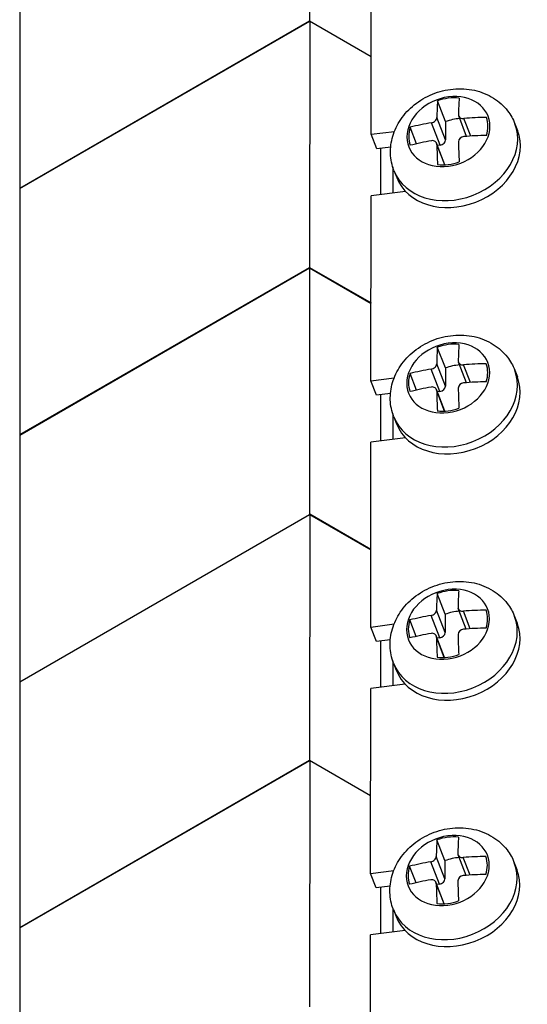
# Model space of a CAD drawing. Header units: inches. Extents: x 0 to 33.1, y 0 to 21.1.
# Tile 18 of 22: x 28.3 to 29.5, y 9.9 to 12.4. Entities that reach past the tile are written whole.
import ezdxf

# ---------------------------------------------------------------- set-up
doc = ezdxf.new("R2010")
doc.units = ezdxf.units.IN
doc.header["$LTSCALE"] = 0.5
doc.header["$MEASUREMENT"] = 0
doc.layers.add('AM_VIS', color=7, linetype='Continuous', lineweight=30)

msp = doc.modelspace()

# ---------------------------------------------------------------- linework, layer by layer
at = {"layer": 'AM_VIS', "color": 52}
msp.add_line((28.2756, 15.7672), (28.2756, 9.0311), dxfattribs=at)
at = {"layer": 'AM_VIS', "color": 181}
for p, q in [((28.9957, 12.9989), (28.9952, 12.3868)), ((28.2756, 11.9714), (28.9952, 12.3868)), ((28.2756, 11.9708), (28.9957, 12.3865)), ((28.9952, 12.3868), (29.1484, 12.2982)), ((28.9957, 12.3865), (28.9952, 11.7745)), ((28.9957, 12.3865), (29.1484, 12.2982)), ((29.1722, 11.9551), (29.1723, 12.0701)), ((29.2018, 12.0241), (29.2017, 11.9589)), ((28.2756, 11.359), (28.9952, 11.7745)), ((28.2756, 11.3572), (28.9955, 11.7729)), ((28.9952, 11.7745), (29.1479, 11.6861)), ((28.9955, 11.7729), (28.9955, 11.1605)), ((28.9955, 11.7729), (29.1479, 11.6848)), ((29.1723, 11.343), (29.1723, 11.4581)), ((29.2017, 11.4105), (29.2017, 11.3468)), ((28.2756, 10.7449), (28.9955, 11.1605)), ((28.9957, 11.1618), (28.9952, 10.5497)), ((28.9955, 11.1605), (29.1474, 11.0728)), ((28.9957, 11.1618), (29.1474, 11.074)), ((29.1722, 10.731), (29.1723, 10.8461)), ((29.2018, 10.7968), (29.2017, 10.7348)), ((28.2756, 10.1342), (28.9952, 10.5497)), ((28.2756, 10.1337), (28.9957, 10.5494)), ((28.9952, 10.5497), (29.1469, 10.462)), ((28.9957, 10.5494), (28.9952, 9.9373)), ((28.9957, 10.5494), (29.1469, 10.462)), ((29.1722, 10.119), (29.1723, 10.2341)), ((29.2018, 10.1832), (29.2017, 10.1228))]:
    msp.add_line(p, q, dxfattribs=at)
at = {"layer": 'AM_VIS', "color": 31}
for p, q in [((29.1483, 12.105), (29.1487, 12.564)), ((29.1483, 12.105), (29.206, 12.1124)), ((29.1623, 12.0688), (29.1483, 12.105)), ((29.1967, 12.0733), (29.1623, 12.0688)), ((29.1478, 11.4929), (29.1482, 11.952)), ((29.2339, 11.963), (29.1482, 11.952)), ((29.1478, 11.4929), (29.2055, 11.5003)), ((29.1618, 11.4567), (29.1478, 11.4929)), ((29.1962, 11.4612), (29.1618, 11.4567)), ((29.1473, 10.8808), (29.1477, 11.3399)), ((29.2334, 11.3509), (29.1477, 11.3399)), ((29.1473, 10.8808), (29.205, 10.8883)), ((29.1613, 10.8447), (29.1473, 10.8808)), ((29.1957, 10.8491), (29.1613, 10.8447)), ((29.1468, 10.2687), (29.1472, 10.7278)), ((29.2329, 10.7388), (29.1472, 10.7278)), ((29.1468, 10.2687), (29.2045, 10.2762)), ((29.1608, 10.2326), (29.1468, 10.2687)), ((29.1952, 10.237), (29.1608, 10.2326)), ((29.1463, 9.6567), (29.1466, 10.1157)), ((29.2324, 10.1268), (29.1466, 10.1157))]:
    msp.add_line(p, q, dxfattribs=at)
at = {"layer": 'AM_VIS', "color": 132}
for p, q in [((29.333, 12.1366), (29.3131, 12.188)), ((29.333, 12.0911), (29.3114, 12.1468)), ((29.333, 12.1366), (29.333, 12.0911)), ((29.3852, 12.1), (29.3655, 12.1507)), ((29.3953, 12.1006), (29.3784, 12.1443)), ((29.2612, 12.0815), (29.2453, 12.1225)), ((29.3196, 12.0781), (29.298, 12.1339)), ((29.5052, 12.1313), (29.5118, 12.1141)), ((29.3315, 12.0293), (29.3107, 12.0829)), ((29.3308, 12.0293), (29.3114, 12.0796)), ((29.3196, 12.0781), (29.3129, 12.0773)), ((29.2049, 12.015), (29.2116, 11.9978)), ((29.3325, 11.5245), (29.3125, 11.5759)), ((29.3325, 11.479), (29.3109, 11.5347)), ((29.3325, 11.5245), (29.3325, 11.479)), ((29.3847, 11.4879), (29.365, 11.5386)), ((29.3948, 11.4886), (29.3779, 11.5322)), ((29.2606, 11.4694), (29.2448, 11.5105)), ((29.3191, 11.4661), (29.2975, 11.5218)), ((29.5047, 11.5193), (29.5113, 11.5021)), ((29.331, 11.4173), (29.3102, 11.4709)), ((29.3303, 11.4172), (29.3109, 11.4675)), ((29.3191, 11.4661), (29.3124, 11.4652)), ((29.2044, 11.4029), (29.2111, 11.3857)), ((29.332, 10.9124), (29.312, 10.9638)), ((29.332, 10.8669), (29.3104, 10.9227)), ((29.332, 10.9124), (29.332, 10.8669)), ((29.3842, 10.8758), (29.3645, 10.9265)), ((29.3943, 10.8765), (29.3774, 10.9201)), ((29.2601, 10.8574), (29.2443, 10.8984)), ((29.3185, 10.854), (29.297, 10.9097)), ((29.5041, 10.9072), (29.5108, 10.89)), ((29.3305, 10.8052), (29.3097, 10.8588)), ((29.3298, 10.8052), (29.3103, 10.8554)), ((29.3185, 10.854), (29.3119, 10.8531)), ((29.2039, 10.7909), (29.2106, 10.7737)), ((29.3315, 10.3003), (29.3115, 10.3517)), ((29.3315, 10.2548), (29.3099, 10.3106)), ((29.3315, 10.3003), (29.3315, 10.2548)), ((29.3837, 10.2637), (29.364, 10.3144)), ((29.3938, 10.2644), (29.3769, 10.308)), ((29.2596, 10.2453), (29.2437, 10.2863)), ((29.318, 10.2419), (29.2964, 10.2976)), ((29.5036, 10.2951), (29.5103, 10.2779)), ((29.3299, 10.1931), (29.3092, 10.2467)), ((29.3293, 10.1931), (29.3098, 10.2433)), ((29.318, 10.2419), (29.3114, 10.241)), ((29.2034, 10.1788), (29.21, 10.1616))]:
    msp.add_line(p, q, dxfattribs=at)
for centre in [(29.3788, 12.0856), (29.3783, 11.4735), (29.3778, 10.8614), (29.3773, 10.2494)]:
    msp.add_arc(centre, 0.0138, 91.6612, 176.3193, dxfattribs=at)
for centre, major_axis, ratio, start_param, end_param in [((29.3401, 12.1118), (0.0984, 0.0381), 0.796301, 1.270885, 7.55407), ((29.4223, 11.8269), (-0.0653, 0.5051), 0.178415, 0.751421, 0.861909), ((29.3398, 12.1124), (0.094, 0.0364), 0.796301, 0.995168, 1.547622), ((29.4759, 11.8338), (-0.0653, 0.5051), 0.178415, 0.751421, 0.861909), ((29.3598, 12.0609), (0.094, 0.0364), 0.796301, 1.186196, 1.547622), ((29.4491, 11.8528), (0.5093, -0.0001), 0.577991, 1.599697, 1.710185), ((29.3398, 12.1124), (0.094, 0.0364), 0.796301, 5.707557, 6.260011), ((29.355, 12.0732), (0.1501, 0.0582), 0.796301, 3.141593, 6.283185), ((29.3617, 12.056), (0.1501, 0.0582), 0.796301, 3.141593, 6.283185), ((29.3398, 12.1124), (0.094, 0.0364), 0.796301, 2.565965, 3.118418), ((29.4491, 11.8528), (0.5093, -0.0001), 0.577991, 1.872236, 1.982724), ((29.4491, 11.8079), (0.5093, -0.0001), 0.577991, 1.872236, 1.982724), ((29.3196, 12.0894), (0.0128, 0.005), 0.796301, 4.412988, 5.983784), ((29.4759, 11.8338), (-0.0653, 0.5051), 0.178415, 1.02396, 1.134448), ((29.4491, 11.8079), (0.5093, -0.0001), 0.577991, 1.599697, 1.710185), ((29.4223, 11.8269), (-0.0653, 0.5051), 0.178415, 1.02396, 1.134448), ((29.3398, 12.1124), (0.094, 0.0364), 0.796301, 4.136761, 4.689214), ((29.3396, 11.4997), (0.0984, 0.0381), 0.796301, 1.270885, 7.55407), ((29.4218, 11.2148), (-0.0653, 0.5051), 0.178415, 0.751421, 0.861909), ((29.3393, 11.5003), (0.094, 0.0364), 0.796301, 0.995168, 1.547622), ((29.4754, 11.2217), (-0.0653, 0.5051), 0.178415, 0.751421, 0.861909), ((29.3593, 11.4488), (0.094, 0.0364), 0.796301, 1.186196, 1.547622), ((29.4486, 11.2407), (0.5093, -0.0001), 0.577991, 1.599697, 1.710185), ((29.3393, 11.5003), (0.094, 0.0364), 0.796301, 5.707557, 6.260011), ((29.3545, 11.4611), (0.1501, 0.0582), 0.796301, 3.141593, 6.283185), ((29.3612, 11.4439), (0.1501, 0.0582), 0.796301, 3.141593, 6.283185), ((29.3393, 11.5003), (0.094, 0.0364), 0.796301, 2.565965, 3.118418), ((29.4486, 11.2407), (0.5093, -0.0001), 0.577991, 1.872236, 1.982724), ((29.4486, 11.1958), (0.5093, -0.0001), 0.577991, 1.872236, 1.982724), ((29.3191, 11.4773), (0.0128, 0.005), 0.796301, 4.412988, 5.983784), ((29.4754, 11.2217), (-0.0653, 0.5051), 0.178415, 1.02396, 1.134448), ((29.4486, 11.1958), (0.5093, -0.0001), 0.577991, 1.599697, 1.710185), ((29.4218, 11.2148), (-0.0653, 0.5051), 0.178415, 1.02396, 1.134448), ((29.3393, 11.5003), (0.094, 0.0364), 0.796301, 4.136761, 4.689214), ((29.3391, 10.8876), (0.0984, 0.0381), 0.796301, 1.270885, 7.55407), ((29.4213, 10.6027), (-0.0653, 0.5051), 0.178415, 0.751421, 0.861909), ((29.3388, 10.8882), (0.094, 0.0364), 0.796301, 0.995168, 1.547622), ((29.4749, 10.6097), (-0.0653, 0.5051), 0.178415, 0.751421, 0.861909), ((29.3588, 10.8368), (0.094, 0.0364), 0.796301, 1.186196, 1.547622), ((29.4481, 10.6286), (0.5093, -0.0001), 0.577991, 1.599697, 1.710185), ((29.3388, 10.8882), (0.094, 0.0364), 0.796301, 5.707557, 6.260011), ((29.354, 10.849), (0.1501, 0.0582), 0.796301, 3.141593, 6.283185), ((29.3607, 10.8318), (0.1501, 0.0582), 0.796301, 3.141593, 6.283185), ((29.3388, 10.8882), (0.094, 0.0364), 0.796301, 2.565965, 3.118418), ((29.4481, 10.6286), (0.5093, -0.0001), 0.577991, 1.872236, 1.982724), ((29.4481, 10.5838), (0.5093, -0.0001), 0.577991, 1.872236, 1.982724), ((29.3186, 10.8652), (0.0128, 0.005), 0.796301, 4.412988, 5.983784), ((29.4481, 10.5838), (0.5093, -0.0001), 0.577991, 1.599697, 1.710185), ((29.4213, 10.6027), (-0.0653, 0.5051), 0.178415, 1.02396, 1.134448), ((29.4749, 10.6097), (-0.0653, 0.5051), 0.178415, 1.02396, 1.134448), ((29.3388, 10.8882), (0.094, 0.0364), 0.796301, 4.136761, 4.689214), ((29.3385, 10.2756), (0.0984, 0.0381), 0.796301, 1.270885, 7.55407), ((29.4208, 9.9906), (-0.0653, 0.5051), 0.178415, 0.751421, 0.861909), ((29.3383, 10.2761), (0.094, 0.0364), 0.796301, 0.995168, 1.547622), ((29.4744, 9.9976), (-0.0653, 0.5051), 0.178415, 0.751421, 0.861909), ((29.3583, 10.2247), (0.094, 0.0364), 0.796301, 1.186196, 1.547622), ((29.4476, 10.0165), (0.5093, -0.0001), 0.577991, 1.599697, 1.710185), ((29.3383, 10.2761), (0.094, 0.0364), 0.796301, 5.707557, 6.260011), ((29.3535, 10.2369), (0.1501, 0.0582), 0.796301, 3.141593, 6.283185), ((29.3602, 10.2197), (0.1501, 0.0582), 0.796301, 3.141593, 6.283185), ((29.3383, 10.2761), (0.094, 0.0364), 0.796301, 2.565965, 3.118418), ((29.4476, 10.0165), (0.5093, -0.0001), 0.577991, 1.872236, 1.982724), ((29.4476, 9.9717), (0.5093, -0.0001), 0.577991, 1.872236, 1.982724), ((29.318, 10.2531), (0.0128, 0.005), 0.796301, 4.412988, 5.983784), ((29.4476, 9.9717), (0.5093, -0.0001), 0.577991, 1.599697, 1.710185), ((29.4208, 9.9906), (-0.0653, 0.5051), 0.178415, 1.02396, 1.134448), ((29.4744, 9.9976), (-0.0653, 0.5051), 0.178415, 1.02396, 1.134448), ((29.3383, 10.2761), (0.094, 0.0364), 0.796301, 4.136761, 4.689214)]:
    msp.add_ellipse(centre, major_axis=major_axis, ratio=ratio, start_param=start_param, end_param=end_param, dxfattribs=at)
for points, knots in [([(29.2049, 12.015), (29.1997, 12.0284), (29.1968, 12.0427), (29.1958, 12.0717), (29.1978, 12.0863), (29.2062, 12.1151), (29.213, 12.1291), (29.231, 12.1557), (29.2425, 12.1679), (29.269, 12.1892), (29.2842, 12.1981), (29.3169, 12.2115), (29.3343, 12.2158), (29.3696, 12.2192), (29.3874, 12.2183), (29.4213, 12.2107), (29.4374, 12.2043), (29.4653, 12.1868), (29.4773, 12.1761), (29.4946, 12.1536), (29.5007, 12.1428), (29.5052, 12.1313)], [4.412988, 4.412988, 4.412988, 4.412988, 4.682397, 4.682397, 4.961766, 4.961766, 5.267212, 5.267212, 5.603534, 5.603534, 5.960558, 5.960558, 6.324075, 6.324075, 6.682494, 6.682494, 7.020338, 7.020338, 7.324233, 7.324233, 7.55458, 7.55458, 7.55458, 7.55458]), ([(29.298, 12.1339), (29.298, 12.1339), (29.298, 12.1339), (29.2996, 12.1342), (29.3014, 12.1348), (29.3047, 12.1364), (29.3062, 12.1375), (29.3073, 12.1387), (29.3085, 12.1398), (29.3096, 12.1412), (29.311, 12.144), (29.3113, 12.1455), (29.3114, 12.1468), (29.3114, 12.1468), (29.3114, 12.1468)], [-0.01036497, -0.01036497, -0.01036497, -0.01036497, -0.01034722, -0.01034722, -0.00517361, -0.00517361, 0, 0, 0, 0.00517361, 0.00517361, 0.01034722, 0.01034722, 0.01036497, 0.01036497, 0.01036497, 0.01036497]), ([(29.365, 12.1538), (29.365, 12.1538), (29.365, 12.1538), (29.365, 12.1524), (29.3653, 12.151), (29.3666, 12.1485), (29.3676, 12.1474), (29.3688, 12.1466), (29.37, 12.1458), (29.3715, 12.1451), (29.3749, 12.1443), (29.3767, 12.1441), (29.3784, 12.1443)], [-0.01036497, -0.01036497, -0.01036497, -0.01036497, -0.01034722, -0.01034722, -0.00517361, -0.00517361, 0, 0, 0, 0.00518252, 0.00518252, 0.01036504, 0.01036504, 0.01036504, 0.01036504]), ([(29.3114, 12.0796), (29.3114, 12.0796), (29.3114, 12.0796), (29.3113, 12.0811), (29.311, 12.0826), (29.3096, 12.0852), (29.3085, 12.0864), (29.3073, 12.0872), (29.3061, 12.0881), (29.3046, 12.0887), (29.3014, 12.0894), (29.2996, 12.0893), (29.298, 12.089), (29.298, 12.089), (29.298, 12.089)], [-0.01036497, -0.01036497, -0.01036497, -0.01036497, -0.01034722, -0.01034722, -0.00517361, -0.00517361, 0, 0, 0, 0.00517361, 0.00517361, 0.01034722, 0.01034722, 0.01036497, 0.01036497, 0.01036497, 0.01036497]), ([(29.2044, 11.4029), (29.1992, 11.4164), (29.1963, 11.4307), (29.1953, 11.4596), (29.1973, 11.4742), (29.2057, 11.503), (29.2125, 11.5171), (29.2305, 11.5436), (29.242, 11.5558), (29.2685, 11.5772), (29.2837, 11.5861), (29.3164, 11.5994), (29.3338, 11.6038), (29.3691, 11.6071), (29.3869, 11.6062), (29.4208, 11.5986), (29.4368, 11.5923), (29.4648, 11.5747), (29.4768, 11.564), (29.4941, 11.5416), (29.5002, 11.5307), (29.5047, 11.5193)], [4.412988, 4.412988, 4.412988, 4.412988, 4.682397, 4.682397, 4.961766, 4.961766, 5.267212, 5.267212, 5.603534, 5.603534, 5.960558, 5.960558, 6.324075, 6.324075, 6.682494, 6.682494, 7.020338, 7.020338, 7.324233, 7.324233, 7.55458, 7.55458, 7.55458, 7.55458]), ([(29.2975, 11.5218), (29.2975, 11.5218), (29.2975, 11.5218), (29.2991, 11.5221), (29.3009, 11.5227), (29.3041, 11.5243), (29.3056, 11.5254), (29.3068, 11.5266), (29.308, 11.5277), (29.3091, 11.5291), (29.3105, 11.5319), (29.3108, 11.5334), (29.3109, 11.5347), (29.3109, 11.5347), (29.3109, 11.5347)], [-0.01036497, -0.01036497, -0.01036497, -0.01036497, -0.01034722, -0.01034722, -0.00517361, -0.00517361, 0, 0, 0, 0.00517361, 0.00517361, 0.01034722, 0.01034722, 0.01036497, 0.01036497, 0.01036497, 0.01036497]), ([(29.3645, 11.5417), (29.3645, 11.5417), (29.3645, 11.5417), (29.3645, 11.5403), (29.3648, 11.539), (29.3661, 11.5365), (29.3671, 11.5354), (29.3683, 11.5345), (29.3695, 11.5337), (29.371, 11.533), (29.3744, 11.5322), (29.3762, 11.5321), (29.3779, 11.5322)], [-0.01036497, -0.01036497, -0.01036497, -0.01036497, -0.01034722, -0.01034722, -0.00517361, -0.00517361, 0, 0, 0, 0.00518252, 0.00518252, 0.01036504, 0.01036504, 0.01036504, 0.01036504]), ([(29.3109, 11.4675), (29.3109, 11.4675), (29.3109, 11.4675), (29.3108, 11.469), (29.3105, 11.4705), (29.3091, 11.4732), (29.308, 11.4743), (29.3068, 11.4752), (29.3056, 11.476), (29.3041, 11.4766), (29.3009, 11.4773), (29.2991, 11.4773), (29.2975, 11.477), (29.2975, 11.477), (29.2974, 11.477)], [-0.01036497, -0.01036497, -0.01036497, -0.01036497, -0.01034722, -0.01034722, -0.00517361, -0.00517361, 0, 0, 0, 0.00517361, 0.00517361, 0.01034722, 0.01034722, 0.01036497, 0.01036497, 0.01036497, 0.01036497]), ([(29.2039, 10.7909), (29.1987, 10.8043), (29.1958, 10.8186), (29.1948, 10.8475), (29.1968, 10.8622), (29.2052, 10.8909), (29.212, 10.905), (29.23, 10.9315), (29.2415, 10.9437), (29.268, 10.9651), (29.2832, 10.974), (29.3158, 10.9873), (29.3333, 10.9917), (29.3685, 10.995), (29.3864, 10.9941), (29.4203, 10.9865), (29.4363, 10.9802), (29.4642, 10.9626), (29.4763, 10.9519), (29.4936, 10.9295), (29.4997, 10.9187), (29.5041, 10.9072)], [4.412988, 4.412988, 4.412988, 4.412988, 4.682397, 4.682397, 4.961766, 4.961766, 5.267212, 5.267212, 5.603534, 5.603534, 5.960558, 5.960558, 6.324075, 6.324075, 6.682494, 6.682494, 7.020338, 7.020338, 7.324233, 7.324233, 7.55458, 7.55458, 7.55458, 7.55458]), ([(29.297, 10.9097), (29.297, 10.9097), (29.297, 10.9097), (29.2986, 10.91), (29.3004, 10.9106), (29.3036, 10.9123), (29.3051, 10.9133), (29.3063, 10.9145), (29.3075, 10.9156), (29.3086, 10.917), (29.31, 10.9199), (29.3103, 10.9213), (29.3104, 10.9227), (29.3104, 10.9227), (29.3104, 10.9227)], [-0.01036497, -0.01036497, -0.01036497, -0.01036497, -0.01034722, -0.01034722, -0.00517361, -0.00517361, 0, 0, 0, 0.00517361, 0.00517361, 0.01034722, 0.01034722, 0.01036497, 0.01036497, 0.01036497, 0.01036497]), ([(29.364, 10.9296), (29.364, 10.9296), (29.364, 10.9296), (29.364, 10.9283), (29.3643, 10.9269), (29.3656, 10.9244), (29.3666, 10.9233), (29.3678, 10.9224), (29.369, 10.9216), (29.3705, 10.9209), (29.3739, 10.9201), (29.3757, 10.92), (29.3774, 10.9201)], [-0.01036497, -0.01036497, -0.01036497, -0.01036497, -0.01034722, -0.01034722, -0.00517361, -0.00517361, 0, 0, 0, 0.00518252, 0.00518252, 0.01036504, 0.01036504, 0.01036504, 0.01036504]), ([(29.3103, 10.8554), (29.3103, 10.8554), (29.3103, 10.8554), (29.3103, 10.8569), (29.31, 10.8584), (29.3086, 10.8611), (29.3075, 10.8622), (29.3063, 10.8631), (29.3051, 10.8639), (29.3036, 10.8646), (29.3004, 10.8652), (29.2986, 10.8652), (29.297, 10.8649), (29.2969, 10.8649), (29.2969, 10.8649)], [-0.01036497, -0.01036497, -0.01036497, -0.01036497, -0.01034722, -0.01034722, -0.00517361, -0.00517361, 0, 0, 0, 0.00517361, 0.00517361, 0.01034722, 0.01034722, 0.01036497, 0.01036497, 0.01036497, 0.01036497]), ([(29.2034, 10.1788), (29.1982, 10.1922), (29.1953, 10.2065), (29.1943, 10.2355), (29.1963, 10.2501), (29.2047, 10.2789), (29.2115, 10.2929), (29.2295, 10.3194), (29.2409, 10.3316), (29.2675, 10.353), (29.2827, 10.3619), (29.3153, 10.3752), (29.3328, 10.3796), (29.368, 10.3829), (29.3859, 10.382), (29.4198, 10.3744), (29.4358, 10.3681), (29.4637, 10.3505), (29.4758, 10.3398), (29.4931, 10.3174), (29.4992, 10.3066), (29.5036, 10.2951)], [4.412988, 4.412988, 4.412988, 4.412988, 4.682397, 4.682397, 4.961766, 4.961766, 5.267212, 5.267212, 5.603534, 5.603534, 5.960558, 5.960558, 6.324075, 6.324075, 6.682494, 6.682494, 7.020338, 7.020338, 7.324233, 7.324233, 7.55458, 7.55458, 7.55458, 7.55458]), ([(29.2964, 10.2976), (29.2965, 10.2976), (29.2965, 10.2976), (29.2981, 10.2979), (29.2999, 10.2985), (29.3031, 10.3002), (29.3046, 10.3013), (29.3058, 10.3024), (29.307, 10.3036), (29.3081, 10.3049), (29.3095, 10.3078), (29.3098, 10.3093), (29.3099, 10.3106), (29.3099, 10.3106), (29.3099, 10.3106)], [-0.01036497, -0.01036497, -0.01036497, -0.01036497, -0.01034722, -0.01034722, -0.00517361, -0.00517361, 0, 0, 0, 0.00517361, 0.00517361, 0.01034722, 0.01034722, 0.01036497, 0.01036497, 0.01036497, 0.01036497]), ([(29.3635, 10.3175), (29.3635, 10.3175), (29.3635, 10.3175), (29.3635, 10.3162), (29.3638, 10.3148), (29.3651, 10.3123), (29.3661, 10.3112), (29.3673, 10.3104), (29.3685, 10.3095), (29.37, 10.3088), (29.3734, 10.308), (29.3752, 10.3079), (29.3769, 10.308)], [-0.01036497, -0.01036497, -0.01036497, -0.01036497, -0.01034722, -0.01034722, -0.00517361, -0.00517361, 0, 0, 0, 0.00518252, 0.00518252, 0.01036504, 0.01036504, 0.01036504, 0.01036504]), ([(29.3098, 10.2433), (29.3098, 10.2433), (29.3098, 10.2433), (29.3098, 10.2448), (29.3094, 10.2463), (29.308, 10.249), (29.307, 10.2502), (29.3058, 10.251), (29.3046, 10.2518), (29.3031, 10.2525), (29.2999, 10.2531), (29.2981, 10.2531), (29.2964, 10.2528), (29.2964, 10.2528), (29.2964, 10.2528)], [-0.01036497, -0.01036497, -0.01036497, -0.01036497, -0.01034722, -0.01034722, -0.00517361, -0.00517361, 0, 0, 0, 0.00517361, 0.00517361, 0.01034722, 0.01034722, 0.01036497, 0.01036497, 0.01036497, 0.01036497])]:
    msp.add_open_spline(points, degree=3, knots=knots, dxfattribs=at)

doc.saveas('drawing.dxf')
